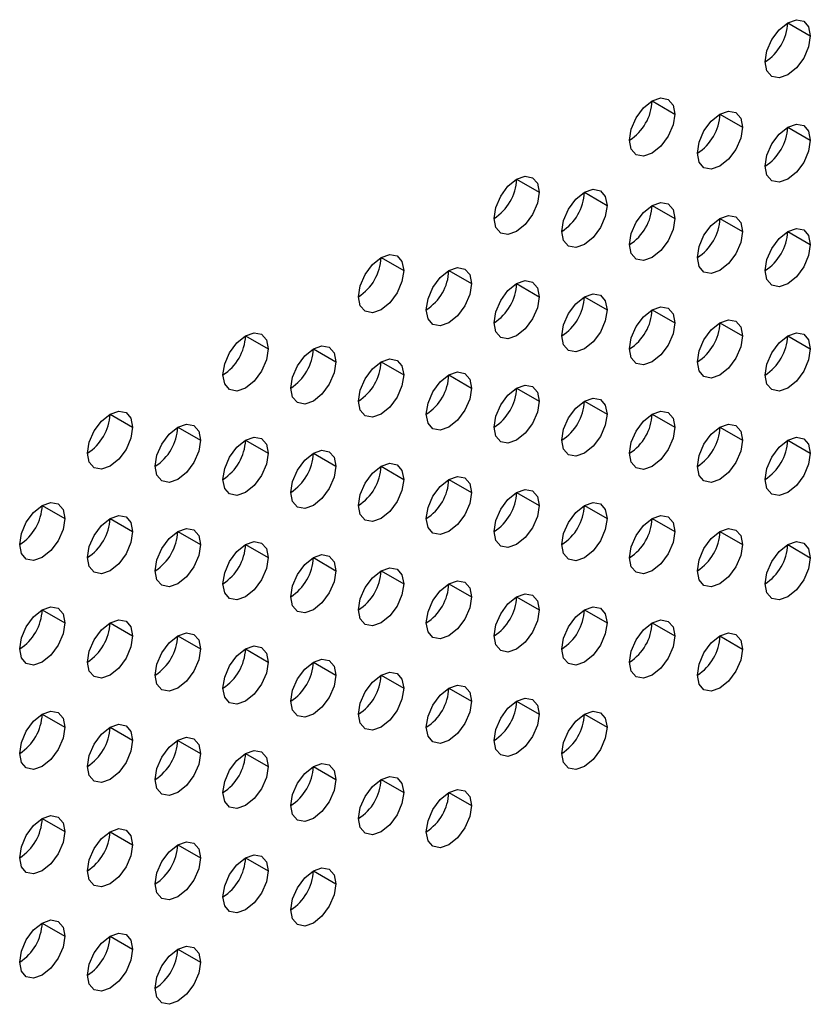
# Model space of a CAD drawing. Header units: millimetres. Extents: x 0 to 1118, y 0 to 864.
# Tile 169 of 256: x 969.71 to 972.8, y 664.56 to 668.41. Entities that reach past the tile are written whole.
import ezdxf

# ---------------------------------------------------------------- set-up
doc = ezdxf.new("R2010")
doc.units = ezdxf.units.MM

msp = doc.modelspace()

# ---------------------------------------------------------------- linework, layer by layer
at = {"color": 7, "linetype": 'Continuous', "lineweight": 25}
for p, q in [((972.7115, 668.3968), (972.7999, 668.3457)), ((972.1812, 668.0906), (972.2696, 668.0396)), ((972.4464, 668.0396), (972.5348, 667.9885)), ((972.7115, 667.9885), (972.7999, 667.9375)), ((971.6509, 667.7845), (971.7393, 667.7334)), ((971.916, 667.7334), (972.0044, 667.6824)), ((972.1812, 667.6824), (972.2696, 667.6313)), ((972.4464, 667.6313), (972.5348, 667.5803)), ((972.7115, 667.5802), (972.7999, 667.5292)), ((971.1205, 667.4783), (971.2089, 667.4273)), ((971.3857, 667.4273), (971.4741, 667.3762)), ((971.6509, 667.3762), (971.7393, 667.3252)), ((971.916, 667.3251), (972.0044, 667.2741)), ((972.1812, 667.2741), (972.2696, 667.2231)), ((972.4464, 667.223), (972.5348, 667.172)), ((970.5902, 667.1722), (970.6786, 667.1211)), ((972.7115, 667.172), (972.7999, 667.1209)), ((970.8554, 667.1211), (970.9438, 667.0701)), ((971.1205, 667.07), (971.2089, 667.019)), ((971.3857, 667.019), (971.4741, 666.968)), ((971.6509, 666.9679), (971.7393, 666.9169)), ((971.916, 666.9169), (972.0044, 666.8658)), ((970.0599, 666.866), (970.1483, 666.815)), ((972.1812, 666.8658), (972.2696, 666.8148)), ((970.325, 666.815), (970.4134, 666.7639)), ((972.4464, 666.8148), (972.5348, 666.7637)), ((970.5902, 666.7639), (970.6786, 666.7129)), ((972.7115, 666.7637), (972.7999, 666.7127)), ((970.8554, 666.7128), (970.9438, 666.6618)), ((971.1205, 666.6618), (971.2089, 666.6107)), ((971.3857, 666.6107), (971.4741, 666.5597)), ((971.6509, 666.5597), (971.7393, 666.5086)), ((969.7947, 666.5088), (969.8831, 666.4578)), ((971.916, 666.5086), (972.0044, 666.4576)), ((970.0599, 666.4577), (970.1483, 666.4067)), ((972.1812, 666.4575), (972.2696, 666.4065)), ((970.325, 666.4067), (970.4134, 666.3557)), ((972.4464, 666.4065), (972.5348, 666.3555)), ((970.5902, 666.3556), (970.6786, 666.3046)), ((972.7115, 666.3554), (972.7999, 666.3044)), ((970.8554, 666.3046), (970.9438, 666.2535)), ((971.1205, 666.2535), (971.2089, 666.2025)), ((971.3857, 666.2024), (971.4741, 666.1514)), ((971.6509, 666.1514), (971.7393, 666.1004)), ((969.7947, 666.1005), (969.8831, 666.0495)), ((971.916, 666.1003), (972.0044, 666.0493)), ((970.0599, 666.0495), (970.1483, 665.9984)), ((972.1812, 666.0493), (972.2696, 665.9982)), ((970.325, 665.9984), (970.4134, 665.9474)), ((972.4464, 665.9982), (972.5348, 665.9472)), ((970.5902, 665.9474), (970.6786, 665.8963)), ((970.8554, 665.8963), (970.9438, 665.8453)), ((971.1205, 665.8452), (971.2089, 665.7942)), ((971.3857, 665.7942), (971.4741, 665.7431)), ((971.6509, 665.7431), (971.7393, 665.6921)), ((969.7947, 665.6923), (969.8831, 665.6412)), ((971.916, 665.6921), (972.0044, 665.641)), ((970.0599, 665.6412), (970.1483, 665.5902)), ((970.325, 665.5901), (970.4134, 665.5391)), ((970.5902, 665.5391), (970.6786, 665.4881)), ((970.8554, 665.488), (970.9438, 665.437)), ((971.1205, 665.437), (971.2089, 665.3859)), ((971.3857, 665.3859), (971.4741, 665.3349)), ((969.7947, 665.284), (969.8831, 665.233)), ((970.0599, 665.2329), (970.1483, 665.1819)), ((970.325, 665.1819), (970.4134, 665.1308)), ((970.5902, 665.1308), (970.6786, 665.0798)), ((970.8554, 665.0798), (970.9438, 665.0287)), ((969.7947, 664.8757), (969.8831, 664.8247)), ((970.0599, 664.8247), (970.1483, 664.7736)), ((970.325, 664.7736), (970.4134, 664.7226))]:
    msp.add_line(p, q, dxfattribs=at)
at = {"color": 7, "linetype": 'Continuous', "lineweight": 25, "flags": 128}
for points in [[(972.6231, 668.2437), (972.6299, 668.2866), (972.649, 668.3308), (972.6777, 668.3695), (972.7115, 668.3968), (972.7454, 668.4085), (972.774, 668.403), (972.7932, 668.3809), (972.7999, 668.3457)], [(972.7999, 668.3457), (972.7932, 668.3028), (972.774, 668.2586), (972.7454, 668.22), (972.7115, 668.1927), (972.6777, 668.1809), (972.649, 668.1865), (972.6299, 668.2085), (972.6231, 668.2437)], [(972.0928, 667.9375), (972.0995, 667.9805), (972.1187, 668.0247), (972.1474, 668.0633), (972.1812, 668.0906), (972.215, 668.1024), (972.2437, 668.0968), (972.2629, 668.0748), (972.2696, 668.0396)], [(972.358, 667.8865), (972.3647, 667.9294), (972.3839, 667.9736), (972.4125, 668.0123), (972.4464, 668.0396), (972.4802, 668.0513), (972.5089, 668.0458), (972.528, 668.0237), (972.5348, 667.9885)], [(972.2696, 668.0396), (972.2629, 667.9967), (972.2437, 667.9525), (972.215, 667.9138), (972.1812, 667.8865), (972.1474, 667.8747), (972.1187, 667.8803), (972.0995, 667.9024), (972.0928, 667.9375)], [(972.5348, 667.9885), (972.528, 667.9456), (972.5089, 667.9014), (972.4802, 667.8627), (972.4464, 667.8354), (972.4125, 667.8237), (972.3839, 667.8293), (972.3647, 667.8513), (972.358, 667.8865)], [(972.6231, 667.8354), (972.6299, 667.8784), (972.649, 667.9225), (972.6777, 667.9612), (972.7115, 667.9885), (972.7454, 668.0003), (972.774, 667.9947), (972.7932, 667.9727), (972.7999, 667.9375)], [(972.7999, 667.9375), (972.7932, 667.8945), (972.774, 667.8504), (972.7454, 667.8117), (972.7115, 667.7844), (972.6777, 667.7726), (972.649, 667.7782), (972.6299, 667.8003), (972.6231, 667.8354)], [(971.5625, 667.6314), (971.5692, 667.6743), (971.5884, 667.7185), (971.617, 667.7572), (971.6509, 667.7845), (971.6847, 667.7962), (971.7134, 667.7907), (971.7325, 667.7686), (971.7393, 667.7334)], [(971.7393, 667.7334), (971.7325, 667.6905), (971.7134, 667.6463), (971.6847, 667.6076), (971.6509, 667.5803), (971.617, 667.5686), (971.5884, 667.5742), (971.5692, 667.5962), (971.5625, 667.6314)], [(971.8276, 667.5803), (971.8344, 667.6233), (971.8535, 667.6675), (971.8822, 667.7061), (971.916, 667.7334), (971.9499, 667.7452), (971.9785, 667.7396), (971.9977, 667.7176), (972.0044, 667.6824)], [(972.0044, 667.6824), (971.9977, 667.6394), (971.9785, 667.5953), (971.9499, 667.5566), (971.916, 667.5293), (971.8822, 667.5175), (971.8535, 667.5231), (971.8344, 667.5452), (971.8276, 667.5803)], [(972.0928, 667.5293), (972.0995, 667.5722), (972.1187, 667.6164), (972.1474, 667.6551), (972.1812, 667.6824), (972.215, 667.6941), (972.2437, 667.6886), (972.2629, 667.6665), (972.2696, 667.6313)], [(972.2696, 667.6313), (972.2629, 667.5884), (972.2437, 667.5442), (972.215, 667.5055), (972.1812, 667.4782), (972.1474, 667.4665), (972.1187, 667.472), (972.0995, 667.4941), (972.0928, 667.5293)], [(972.358, 667.4782), (972.3647, 667.5212), (972.3839, 667.5653), (972.4125, 667.604), (972.4464, 667.6313), (972.4802, 667.6431), (972.5089, 667.6375), (972.528, 667.6154), (972.5348, 667.5803)], [(972.5348, 667.5803), (972.528, 667.5373), (972.5089, 667.4931), (972.4802, 667.4545), (972.4464, 667.4272), (972.4125, 667.4154), (972.3839, 667.421), (972.3647, 667.443), (972.358, 667.4782)], [(972.6231, 667.4272), (972.6299, 667.4701), (972.649, 667.5143), (972.6777, 667.553), (972.7115, 667.5803), (972.7454, 667.592), (972.774, 667.5864), (972.7932, 667.5644), (972.7999, 667.5292)], [(972.7999, 667.5292), (972.7932, 667.4863), (972.774, 667.4421), (972.7454, 667.4034), (972.7115, 667.3761), (972.6777, 667.3644), (972.649, 667.3699), (972.6299, 667.392), (972.6231, 667.4272)], [(971.0322, 667.3252), (971.0389, 667.3682), (971.058, 667.4124), (971.0867, 667.451), (971.1205, 667.4783), (971.1544, 667.4901), (971.183, 667.4845), (971.2022, 667.4625), (971.2089, 667.4273)], [(971.2089, 667.4273), (971.2022, 667.3843), (971.183, 667.3402), (971.1544, 667.3015), (971.1205, 667.2742), (971.0867, 667.2624), (971.058, 667.268), (971.0389, 667.2901), (971.0322, 667.3252)], [(971.2973, 667.2742), (971.304, 667.3171), (971.3232, 667.3613), (971.3519, 667.4), (971.3857, 667.4273), (971.4195, 667.439), (971.4482, 667.4335), (971.4674, 667.4114), (971.4741, 667.3762)], [(971.5625, 667.2231), (971.5692, 667.2661), (971.5884, 667.3102), (971.617, 667.3489), (971.6509, 667.3762), (971.6847, 667.388), (971.7134, 667.3824), (971.7325, 667.3603), (971.7393, 667.3252)], [(971.4741, 667.3762), (971.4674, 667.3333), (971.4482, 667.2891), (971.4195, 667.2504), (971.3857, 667.2231), (971.3519, 667.2114), (971.3232, 667.217), (971.304, 667.239), (971.2973, 667.2742)], [(971.7393, 667.3252), (971.7325, 667.2822), (971.7134, 667.2381), (971.6847, 667.1994), (971.6509, 667.1721), (971.617, 667.1603), (971.5884, 667.1659), (971.5692, 667.1879), (971.5625, 667.2231)], [(971.8276, 667.1721), (971.8344, 667.215), (971.8535, 667.2592), (971.8822, 667.2979), (971.916, 667.3252), (971.9499, 667.3369), (971.9785, 667.3313), (971.9977, 667.3093), (972.0044, 667.2741)], [(972.0044, 667.2741), (971.9977, 667.2312), (971.9785, 667.187), (971.9499, 667.1483), (971.916, 667.121), (971.8822, 667.1093), (971.8535, 667.1148), (971.8344, 667.1369), (971.8276, 667.1721)], [(972.0928, 667.121), (972.0995, 667.1639), (972.1187, 667.2081), (972.1474, 667.2468), (972.1812, 667.2741), (972.215, 667.2859), (972.2437, 667.2803), (972.2629, 667.2582), (972.2696, 667.2231)], [(972.358, 667.0699), (972.3647, 667.1129), (972.3839, 667.1571), (972.4125, 667.1957), (972.4464, 667.223), (972.4802, 667.2348), (972.5089, 667.2292), (972.528, 667.2072), (972.5348, 667.172)], [(972.2696, 667.2231), (972.2629, 667.1801), (972.2437, 667.1359), (972.215, 667.0973), (972.1812, 667.07), (972.1474, 667.0582), (972.1187, 667.0638), (972.0995, 667.0858), (972.0928, 667.121)], [(970.5018, 667.0191), (970.5086, 667.062), (970.5277, 667.1062), (970.5564, 667.1449), (970.5902, 667.1722), (970.624, 667.1839), (970.6527, 667.1784), (970.6719, 667.1563), (970.6786, 667.1211)], [(972.5348, 667.172), (972.528, 667.1291), (972.5089, 667.0849), (972.4802, 667.0462), (972.4464, 667.0189), (972.4125, 667.0071), (972.3839, 667.0127), (972.3647, 667.0348), (972.358, 667.0699)], [(972.6231, 667.0189), (972.6299, 667.0618), (972.649, 667.106), (972.6777, 667.1447), (972.7115, 667.172), (972.7454, 667.1837), (972.774, 667.1782), (972.7932, 667.1561), (972.7999, 667.1209)], [(970.6786, 667.1211), (970.6719, 667.0782), (970.6527, 667.034), (970.624, 666.9953), (970.5902, 666.968), (970.5564, 666.9563), (970.5277, 666.9619), (970.5086, 666.9839), (970.5018, 667.0191)], [(970.767, 666.968), (970.7737, 667.011), (970.7929, 667.0551), (970.8216, 667.0938), (970.8554, 667.1211), (970.8892, 667.1329), (970.9179, 667.1273), (970.937, 667.1053), (970.9438, 667.0701)], [(972.7999, 667.1209), (972.7932, 667.078), (972.774, 667.0338), (972.7454, 666.9951), (972.7115, 666.9678), (972.6777, 666.9561), (972.649, 666.9617), (972.6299, 666.9837), (972.6231, 667.0189)], [(971.0322, 666.917), (971.0389, 666.9599), (971.058, 667.0041), (971.0867, 667.0428), (971.1205, 667.0701), (971.1544, 667.0818), (971.183, 667.0762), (971.2022, 667.0542), (971.2089, 667.019)], [(970.9438, 667.0701), (970.937, 667.0271), (970.9179, 666.983), (970.8892, 666.9443), (970.8554, 666.917), (970.8216, 666.9052), (970.7929, 666.9108), (970.7737, 666.9329), (970.767, 666.968)], [(971.2089, 667.019), (971.2022, 666.9761), (971.183, 666.9319), (971.1544, 666.8932), (971.1205, 666.8659), (971.0867, 666.8542), (971.058, 666.8597), (971.0389, 666.8818), (971.0322, 666.917)], [(971.2973, 666.8659), (971.304, 666.9089), (971.3232, 666.953), (971.3519, 666.9917), (971.3857, 667.019), (971.4195, 667.0308), (971.4482, 667.0252), (971.4674, 667.0031), (971.4741, 666.968)], [(971.4741, 666.968), (971.4674, 666.925), (971.4482, 666.8808), (971.4195, 666.8422), (971.3857, 666.8149), (971.3519, 666.8031), (971.3232, 666.8087), (971.304, 666.8307), (971.2973, 666.8659)], [(971.5625, 666.8149), (971.5692, 666.8578), (971.5884, 666.902), (971.617, 666.9406), (971.6509, 666.9679), (971.6847, 666.9797), (971.7134, 666.9741), (971.7325, 666.9521), (971.7393, 666.9169)], [(971.8276, 666.7638), (971.8344, 666.8067), (971.8535, 666.8509), (971.8822, 666.8896), (971.916, 666.9169), (971.9499, 666.9286), (971.9785, 666.9231), (971.9977, 666.901), (972.0044, 666.8658)], [(971.7393, 666.9169), (971.7325, 666.874), (971.7134, 666.8298), (971.6847, 666.7911), (971.6509, 666.7638), (971.617, 666.7521), (971.5884, 666.7576), (971.5692, 666.7797), (971.5625, 666.8149)], [(969.9715, 666.7129), (969.9782, 666.7559), (969.9974, 666.8001), (970.0261, 666.8387), (970.0599, 666.866), (970.0937, 666.8778), (970.1224, 666.8722), (970.1415, 666.8502), (970.1483, 666.815)], [(972.0044, 666.8658), (971.9977, 666.8229), (971.9785, 666.7787), (971.9499, 666.74), (971.916, 666.7128), (971.8822, 666.701), (971.8535, 666.7066), (971.8344, 666.7286), (971.8276, 666.7638)], [(972.0928, 666.7127), (972.0995, 666.7557), (972.1187, 666.7999), (972.1474, 666.8385), (972.1812, 666.8658), (972.215, 666.8776), (972.2437, 666.872), (972.2629, 666.85), (972.2696, 666.8148)], [(970.1483, 666.815), (970.1415, 666.772), (970.1224, 666.7279), (970.0937, 666.6892), (970.0599, 666.6619), (970.0261, 666.6501), (969.9974, 666.6557), (969.9782, 666.6778), (969.9715, 666.7129)], [(970.2367, 666.6619), (970.2434, 666.7048), (970.2625, 666.749), (970.2912, 666.7877), (970.325, 666.815), (970.3589, 666.8267), (970.3875, 666.8212), (970.4067, 666.7991), (970.4134, 666.7639)], [(972.2696, 666.8148), (972.2629, 666.7718), (972.2437, 666.7277), (972.215, 666.689), (972.1812, 666.6617), (972.1474, 666.6499), (972.1187, 666.6555), (972.0995, 666.6776), (972.0928, 666.7127)], [(972.358, 666.6617), (972.3647, 666.7046), (972.3839, 666.7488), (972.4125, 666.7875), (972.4464, 666.8148), (972.4802, 666.8265), (972.5089, 666.821), (972.528, 666.7989), (972.5348, 666.7637)], [(970.5018, 666.6108), (970.5086, 666.6538), (970.5277, 666.6979), (970.5564, 666.7366), (970.5902, 666.7639), (970.624, 666.7757), (970.6527, 666.7701), (970.6719, 666.748), (970.6786, 666.7129)], [(972.6231, 666.6106), (972.6299, 666.6536), (972.649, 666.6977), (972.6777, 666.7364), (972.7115, 666.7637), (972.7454, 666.7755), (972.774, 666.7699), (972.7932, 666.7478), (972.7999, 666.7127)], [(970.4134, 666.7639), (970.4067, 666.721), (970.3875, 666.6768), (970.3589, 666.6381), (970.325, 666.6108), (970.2912, 666.5991), (970.2625, 666.6046), (970.2434, 666.6267), (970.2367, 666.6619)], [(972.5348, 666.7637), (972.528, 666.7208), (972.5089, 666.6766), (972.4802, 666.6379), (972.4464, 666.6106), (972.4125, 666.5989), (972.3839, 666.6044), (972.3647, 666.6265), (972.358, 666.6617)], [(970.6786, 666.7129), (970.6719, 666.6699), (970.6527, 666.6257), (970.624, 666.5871), (970.5902, 666.5598), (970.5564, 666.548), (970.5277, 666.5536), (970.5086, 666.5756), (970.5018, 666.6108)], [(970.767, 666.5598), (970.7737, 666.6027), (970.7929, 666.6469), (970.8216, 666.6856), (970.8554, 666.7128), (970.8892, 666.7246), (970.9179, 666.719), (970.937, 666.697), (970.9438, 666.6618)], [(972.7999, 666.7127), (972.7932, 666.6697), (972.774, 666.6255), (972.7454, 666.5869), (972.7115, 666.5596), (972.6777, 666.5478), (972.649, 666.5534), (972.6299, 666.5754), (972.6231, 666.6106)], [(970.9438, 666.6618), (970.937, 666.6189), (970.9179, 666.5747), (970.8892, 666.536), (970.8554, 666.5087), (970.8216, 666.497), (970.7929, 666.5025), (970.7737, 666.5246), (970.767, 666.5598)], [(971.0322, 666.5087), (971.0389, 666.5516), (971.058, 666.5958), (971.0867, 666.6345), (971.1205, 666.6618), (971.1544, 666.6735), (971.183, 666.668), (971.2022, 666.6459), (971.2089, 666.6107)], [(971.2973, 666.4576), (971.304, 666.5006), (971.3232, 666.5448), (971.3519, 666.5834), (971.3857, 666.6107), (971.4195, 666.6225), (971.4482, 666.6169), (971.4674, 666.5949), (971.4741, 666.5597)], [(971.2089, 666.6107), (971.2022, 666.5678), (971.183, 666.5236), (971.1544, 666.485), (971.1205, 666.4577), (971.0867, 666.4459), (971.058, 666.4515), (971.0389, 666.4735), (971.0322, 666.5087)], [(971.4741, 666.5597), (971.4674, 666.5167), (971.4482, 666.4726), (971.4195, 666.4339), (971.3857, 666.4066), (971.3519, 666.3948), (971.3232, 666.4004), (971.304, 666.4225), (971.2973, 666.4576)], [(971.5625, 666.4066), (971.5692, 666.4495), (971.5884, 666.4937), (971.617, 666.5324), (971.6509, 666.5597), (971.6847, 666.5714), (971.7134, 666.5659), (971.7325, 666.5438), (971.7393, 666.5086)], [(969.7063, 666.3557), (969.7131, 666.3987), (969.7322, 666.4428), (969.7609, 666.4815), (969.7947, 666.5088), (969.8285, 666.5206), (969.8572, 666.515), (969.8764, 666.4929), (969.8831, 666.4578)], [(971.7393, 666.5086), (971.7325, 666.4657), (971.7134, 666.4215), (971.6847, 666.3828), (971.6509, 666.3555), (971.617, 666.3438), (971.5884, 666.3494), (971.5692, 666.3714), (971.5625, 666.4066)], [(971.8276, 666.3555), (971.8344, 666.3985), (971.8535, 666.4426), (971.8822, 666.4813), (971.916, 666.5086), (971.9499, 666.5204), (971.9785, 666.5148), (971.9977, 666.4927), (972.0044, 666.4576)], [(969.9715, 666.3047), (969.9782, 666.3476), (969.9974, 666.3918), (970.0261, 666.4305), (970.0599, 666.4578), (970.0937, 666.4695), (970.1224, 666.4639), (970.1415, 666.4419), (970.1483, 666.4067)], [(972.0928, 666.3045), (972.0995, 666.3474), (972.1187, 666.3916), (972.1474, 666.4303), (972.1812, 666.4576), (972.215, 666.4693), (972.2437, 666.4637), (972.2629, 666.4417), (972.2696, 666.4065)], [(969.8831, 666.4578), (969.8764, 666.4148), (969.8572, 666.3707), (969.8285, 666.332), (969.7947, 666.3047), (969.7609, 666.2929), (969.7322, 666.2985), (969.7131, 666.3205), (969.7063, 666.3557)], [(972.0044, 666.4576), (971.9977, 666.4146), (971.9785, 666.3705), (971.9499, 666.3318), (971.916, 666.3045), (971.8822, 666.2927), (971.8535, 666.2983), (971.8344, 666.3203), (971.8276, 666.3555)], [(970.1483, 666.4067), (970.1415, 666.3638), (970.1224, 666.3196), (970.0937, 666.2809), (970.0599, 666.2536), (970.0261, 666.2419), (969.9974, 666.2474), (969.9782, 666.2695), (969.9715, 666.3047)], [(970.2367, 666.2536), (970.2434, 666.2965), (970.2625, 666.3407), (970.2912, 666.3794), (970.325, 666.4067), (970.3589, 666.4185), (970.3875, 666.4129), (970.4067, 666.3908), (970.4134, 666.3557)], [(972.2696, 666.4065), (972.2629, 666.3636), (972.2437, 666.3194), (972.215, 666.2807), (972.1812, 666.2534), (972.1474, 666.2417), (972.1187, 666.2472), (972.0995, 666.2693), (972.0928, 666.3045)], [(972.358, 666.2534), (972.3647, 666.2963), (972.3839, 666.3405), (972.4125, 666.3792), (972.4464, 666.4065), (972.4802, 666.4183), (972.5089, 666.4127), (972.528, 666.3906), (972.5348, 666.3555)], [(970.4134, 666.3557), (970.4067, 666.3127), (970.3875, 666.2685), (970.3589, 666.2299), (970.325, 666.2026), (970.2912, 666.1908), (970.2625, 666.1964), (970.2434, 666.2184), (970.2367, 666.2536)], [(970.5018, 666.2025), (970.5086, 666.2455), (970.5277, 666.2897), (970.5564, 666.3283), (970.5902, 666.3556), (970.624, 666.3674), (970.6527, 666.3618), (970.6719, 666.3398), (970.6786, 666.3046)], [(972.5348, 666.3555), (972.528, 666.3125), (972.5089, 666.2683), (972.4802, 666.2297), (972.4464, 666.2024), (972.4125, 666.1906), (972.3839, 666.1962), (972.3647, 666.2182), (972.358, 666.2534)], [(972.6231, 666.2023), (972.6299, 666.2453), (972.649, 666.2895), (972.6777, 666.3281), (972.7115, 666.3554), (972.7454, 666.3672), (972.774, 666.3616), (972.7932, 666.3396), (972.7999, 666.3044)], [(970.767, 666.1515), (970.7737, 666.1944), (970.7929, 666.2386), (970.8216, 666.2773), (970.8554, 666.3046), (970.8892, 666.3163), (970.9179, 666.3108), (970.937, 666.2887), (970.9438, 666.2535)], [(970.6786, 666.3046), (970.6719, 666.2617), (970.6527, 666.2175), (970.624, 666.1788), (970.5902, 666.1515), (970.5564, 666.1397), (970.5277, 666.1453), (970.5086, 666.1674), (970.5018, 666.2025)], [(972.7999, 666.3044), (972.7932, 666.2615), (972.774, 666.2173), (972.7454, 666.1786), (972.7115, 666.1513), (972.6777, 666.1395), (972.649, 666.1451), (972.6299, 666.1672), (972.6231, 666.2023)], [(970.9438, 666.2535), (970.937, 666.2106), (970.9179, 666.1664), (970.8892, 666.1277), (970.8554, 666.1004), (970.8216, 666.0887), (970.7929, 666.0943), (970.7737, 666.1163), (970.767, 666.1515)], [(971.0322, 666.1004), (971.0389, 666.1434), (971.058, 666.1875), (971.0867, 666.2262), (971.1205, 666.2535), (971.1544, 666.2653), (971.183, 666.2597), (971.2022, 666.2377), (971.2089, 666.2025)], [(971.2089, 666.2025), (971.2022, 666.1595), (971.183, 666.1154), (971.1544, 666.0767), (971.1205, 666.0494), (971.0867, 666.0376), (971.058, 666.0432), (971.0389, 666.0653), (971.0322, 666.1004)], [(971.2973, 666.0494), (971.304, 666.0923), (971.3232, 666.1365), (971.3519, 666.1752), (971.3857, 666.2025), (971.4195, 666.2142), (971.4482, 666.2086), (971.4674, 666.1866), (971.4741, 666.1514)], [(971.5625, 665.9983), (971.5692, 666.0413), (971.5884, 666.0854), (971.617, 666.1241), (971.6509, 666.1514), (971.6847, 666.1632), (971.7134, 666.1576), (971.7325, 666.1355), (971.7393, 666.1004)], [(971.4741, 666.1514), (971.4674, 666.1085), (971.4482, 666.0643), (971.4195, 666.0256), (971.3857, 665.9983), (971.3519, 665.9866), (971.3232, 665.9921), (971.304, 666.0142), (971.2973, 666.0494)], [(969.7063, 665.9475), (969.7131, 665.9904), (969.7322, 666.0346), (969.7609, 666.0732), (969.7947, 666.1005), (969.8285, 666.1123), (969.8572, 666.1067), (969.8764, 666.0847), (969.8831, 666.0495)], [(971.7393, 666.1004), (971.7325, 666.0574), (971.7134, 666.0132), (971.6847, 665.9746), (971.6509, 665.9473), (971.617, 665.9355), (971.5884, 665.9411), (971.5692, 665.9631), (971.5625, 665.9983)], [(971.8276, 665.9473), (971.8344, 665.9902), (971.8535, 666.0344), (971.8822, 666.073), (971.916, 666.1003), (971.9499, 666.1121), (971.9785, 666.1065), (971.9977, 666.0845), (972.0044, 666.0493)], [(969.8831, 666.0495), (969.8764, 666.0066), (969.8572, 665.9624), (969.8285, 665.9237), (969.7947, 665.8964), (969.7609, 665.8847), (969.7322, 665.8902), (969.7131, 665.9123), (969.7063, 665.9475)], [(969.9715, 665.8964), (969.9782, 665.9393), (969.9974, 665.9835), (970.0261, 666.0222), (970.0599, 666.0495), (970.0937, 666.0612), (970.1224, 666.0557), (970.1415, 666.0336), (970.1483, 665.9984)], [(972.0044, 666.0493), (971.9977, 666.0064), (971.9785, 665.9622), (971.9499, 665.9235), (971.916, 665.8962), (971.8822, 665.8845), (971.8535, 665.89), (971.8344, 665.9121), (971.8276, 665.9473)], [(972.0928, 665.8962), (972.0995, 665.9391), (972.1187, 665.9833), (972.1474, 666.022), (972.1812, 666.0493), (972.215, 666.061), (972.2437, 666.0555), (972.2629, 666.0334), (972.2696, 665.9982)], [(970.2367, 665.8453), (970.2434, 665.8883), (970.2625, 665.9325), (970.2912, 665.9711), (970.325, 665.9984), (970.3589, 666.0102), (970.3875, 666.0046), (970.4067, 665.9826), (970.4134, 665.9474)], [(972.358, 665.8451), (972.3647, 665.8881), (972.3839, 665.9323), (972.4125, 665.9709), (972.4464, 665.9982), (972.4802, 666.01), (972.5089, 666.0044), (972.528, 665.9824), (972.5348, 665.9472)], [(970.1483, 665.9984), (970.1415, 665.9555), (970.1224, 665.9113), (970.0937, 665.8726), (970.0599, 665.8454), (970.0261, 665.8336), (969.9974, 665.8392), (969.9782, 665.8612), (969.9715, 665.8964)], [(972.2696, 665.9982), (972.2629, 665.9553), (972.2437, 665.9111), (972.215, 665.8724), (972.1812, 665.8452), (972.1474, 665.8334), (972.1187, 665.839), (972.0995, 665.861), (972.0928, 665.8962)], [(970.4134, 665.9474), (970.4067, 665.9044), (970.3875, 665.8603), (970.3589, 665.8216), (970.325, 665.7943), (970.2912, 665.7825), (970.2625, 665.7881), (970.2434, 665.8102), (970.2367, 665.8453)], [(970.5018, 665.7943), (970.5086, 665.8372), (970.5277, 665.8814), (970.5564, 665.9201), (970.5902, 665.9474), (970.624, 665.9591), (970.6527, 665.9536), (970.6719, 665.9315), (970.6786, 665.8963)], [(972.5348, 665.9472), (972.528, 665.9042), (972.5089, 665.8601), (972.4802, 665.8214), (972.4464, 665.7941), (972.4125, 665.7823), (972.3839, 665.7879), (972.3647, 665.81), (972.358, 665.8451)], [(970.6786, 665.8963), (970.6719, 665.8534), (970.6527, 665.8092), (970.624, 665.7705), (970.5902, 665.7432), (970.5564, 665.7315), (970.5277, 665.737), (970.5086, 665.7591), (970.5018, 665.7943)], [(970.767, 665.7432), (970.7737, 665.7862), (970.7929, 665.8303), (970.8216, 665.869), (970.8554, 665.8963), (970.8892, 665.9081), (970.9179, 665.9025), (970.937, 665.8804), (970.9438, 665.8453)], [(971.0322, 665.6922), (971.0389, 665.7351), (971.058, 665.7793), (971.0867, 665.818), (971.1205, 665.8453), (971.1544, 665.857), (971.183, 665.8514), (971.2022, 665.8294), (971.2089, 665.7942)], [(970.9438, 665.8453), (970.937, 665.8023), (970.9179, 665.7581), (970.8892, 665.7195), (970.8554, 665.6922), (970.8216, 665.6804), (970.7929, 665.686), (970.7737, 665.708), (970.767, 665.7432)], [(971.2089, 665.7942), (971.2022, 665.7513), (971.183, 665.7071), (971.1544, 665.6684), (971.1205, 665.6411), (971.0867, 665.6294), (971.058, 665.6349), (971.0389, 665.657), (971.0322, 665.6922)], [(971.2973, 665.6411), (971.304, 665.684), (971.3232, 665.7282), (971.3519, 665.7669), (971.3857, 665.7942), (971.4195, 665.8059), (971.4482, 665.8004), (971.4674, 665.7783), (971.4741, 665.7431)], [(971.4741, 665.7431), (971.4674, 665.7002), (971.4482, 665.656), (971.4195, 665.6174), (971.3857, 665.5901), (971.3519, 665.5783), (971.3232, 665.5839), (971.304, 665.6059), (971.2973, 665.6411)], [(971.5625, 665.59), (971.5692, 665.633), (971.5884, 665.6772), (971.617, 665.7158), (971.6509, 665.7431), (971.6847, 665.7549), (971.7134, 665.7493), (971.7325, 665.7273), (971.7393, 665.6921)], [(969.7063, 665.5392), (969.7131, 665.5821), (969.7322, 665.6263), (969.7609, 665.665), (969.7947, 665.6923), (969.8285, 665.704), (969.8572, 665.6985), (969.8764, 665.6764), (969.8831, 665.6412)], [(971.8276, 665.539), (971.8344, 665.5819), (971.8535, 665.6261), (971.8822, 665.6648), (971.916, 665.6921), (971.9499, 665.7038), (971.9785, 665.6983), (971.9977, 665.6762), (972.0044, 665.641)], [(971.7393, 665.6921), (971.7325, 665.6491), (971.7134, 665.605), (971.6847, 665.5663), (971.6509, 665.539), (971.617, 665.5272), (971.5884, 665.5328), (971.5692, 665.5549), (971.5625, 665.59)], [(969.8831, 665.6412), (969.8764, 665.5983), (969.8572, 665.5541), (969.8285, 665.5154), (969.7947, 665.4881), (969.7609, 665.4764), (969.7322, 665.482), (969.7131, 665.504), (969.7063, 665.5392)], [(969.9715, 665.4881), (969.9782, 665.5311), (969.9974, 665.5752), (970.0261, 665.6139), (970.0599, 665.6412), (970.0937, 665.653), (970.1224, 665.6474), (970.1415, 665.6253), (970.1483, 665.5902)], [(972.0044, 665.641), (971.9977, 665.5981), (971.9785, 665.5539), (971.9499, 665.5152), (971.916, 665.4879), (971.8822, 665.4762), (971.8535, 665.4818), (971.8344, 665.5038), (971.8276, 665.539)], [(970.1483, 665.5902), (970.1415, 665.5472), (970.1224, 665.5031), (970.0937, 665.4644), (970.0599, 665.4371), (970.0261, 665.4253), (969.9974, 665.4309), (969.9782, 665.4529), (969.9715, 665.4881)], [(970.2367, 665.4371), (970.2434, 665.48), (970.2625, 665.5242), (970.2912, 665.5629), (970.325, 665.5902), (970.3589, 665.6019), (970.3875, 665.5963), (970.4067, 665.5743), (970.4134, 665.5391)], [(970.4134, 665.5391), (970.4067, 665.4962), (970.3875, 665.452), (970.3589, 665.4133), (970.325, 665.386), (970.2912, 665.3743), (970.2625, 665.3798), (970.2434, 665.4019), (970.2367, 665.4371)], [(970.5018, 665.386), (970.5086, 665.4289), (970.5277, 665.4731), (970.5564, 665.5118), (970.5902, 665.5391), (970.624, 665.5509), (970.6527, 665.5453), (970.6719, 665.5232), (970.6786, 665.4881)], [(970.767, 665.3349), (970.7737, 665.3779), (970.7929, 665.4221), (970.8216, 665.4607), (970.8554, 665.488), (970.8892, 665.4998), (970.9179, 665.4942), (970.937, 665.4722), (970.9438, 665.437)], [(970.6786, 665.4881), (970.6719, 665.4451), (970.6527, 665.4009), (970.624, 665.3623), (970.5902, 665.335), (970.5564, 665.3232), (970.5277, 665.3288), (970.5086, 665.3508), (970.5018, 665.386)], [(970.9438, 665.437), (970.937, 665.3941), (970.9179, 665.3499), (970.8892, 665.3112), (970.8554, 665.2839), (970.8216, 665.2721), (970.7929, 665.2777), (970.7737, 665.2998), (970.767, 665.3349)], [(971.0322, 665.2839), (971.0389, 665.3268), (971.058, 665.371), (971.0867, 665.4097), (971.1205, 665.437), (971.1544, 665.4487), (971.183, 665.4432), (971.2022, 665.4211), (971.2089, 665.3859)], [(971.2089, 665.3859), (971.2022, 665.343), (971.183, 665.2988), (971.1544, 665.2601), (971.1205, 665.2328), (971.0867, 665.2211), (971.058, 665.2267), (971.0389, 665.2487), (971.0322, 665.2839)], [(971.2973, 665.2328), (971.304, 665.2758), (971.3232, 665.3199), (971.3519, 665.3586), (971.3857, 665.3859), (971.4195, 665.3977), (971.4482, 665.3921), (971.4674, 665.3701), (971.4741, 665.3349)], [(971.4741, 665.3349), (971.4674, 665.2919), (971.4482, 665.2478), (971.4195, 665.2091), (971.3857, 665.1818), (971.3519, 665.17), (971.3232, 665.1756), (971.304, 665.1977), (971.2973, 665.2328)], [(969.7063, 665.1309), (969.7131, 665.1739), (969.7322, 665.218), (969.7609, 665.2567), (969.7947, 665.284), (969.8285, 665.2958), (969.8572, 665.2902), (969.8764, 665.2681), (969.8831, 665.233)], [(969.8831, 665.233), (969.8764, 665.19), (969.8572, 665.1458), (969.8285, 665.1072), (969.7947, 665.0799), (969.7609, 665.0681), (969.7322, 665.0737), (969.7131, 665.0957), (969.7063, 665.1309)], [(969.9715, 665.0799), (969.9782, 665.1228), (969.9974, 665.167), (970.0261, 665.2056), (970.0599, 665.2329), (970.0937, 665.2447), (970.1224, 665.2391), (970.1415, 665.2171), (970.1483, 665.1819)], [(970.2367, 665.0288), (970.2434, 665.0717), (970.2625, 665.1159), (970.2912, 665.1546), (970.325, 665.1819), (970.3589, 665.1936), (970.3875, 665.1881), (970.4067, 665.166), (970.4134, 665.1308)], [(970.1483, 665.1819), (970.1415, 665.139), (970.1224, 665.0948), (970.0937, 665.0561), (970.0599, 665.0288), (970.0261, 665.0171), (969.9974, 665.0226), (969.9782, 665.0447), (969.9715, 665.0799)], [(970.4134, 665.1308), (970.4067, 665.0879), (970.3875, 665.0437), (970.3589, 665.005), (970.325, 664.9778), (970.2912, 664.966), (970.2625, 664.9716), (970.2434, 664.9936), (970.2367, 665.0288)], [(970.5018, 664.9777), (970.5086, 665.0207), (970.5277, 665.0649), (970.5564, 665.1035), (970.5902, 665.1308), (970.624, 665.1426), (970.6527, 665.137), (970.6719, 665.115), (970.6786, 665.0798)], [(970.6786, 665.0798), (970.6719, 665.0368), (970.6527, 664.9927), (970.624, 664.954), (970.5902, 664.9267), (970.5564, 664.9149), (970.5277, 664.9205), (970.5086, 664.9426), (970.5018, 664.9777)], [(970.767, 664.9267), (970.7737, 664.9696), (970.7929, 665.0138), (970.8216, 665.0525), (970.8554, 665.0798), (970.8892, 665.0915), (970.9179, 665.086), (970.937, 665.0639), (970.9438, 665.0287)], [(970.9438, 665.0287), (970.937, 664.9858), (970.9179, 664.9416), (970.8892, 664.9029), (970.8554, 664.8756), (970.8216, 664.8639), (970.7929, 664.8694), (970.7737, 664.8915), (970.767, 664.9267)], [(969.7063, 664.7226), (969.7131, 664.7656), (969.7322, 664.8098), (969.7609, 664.8484), (969.7947, 664.8757), (969.8285, 664.8875), (969.8572, 664.8819), (969.8764, 664.8599), (969.8831, 664.8247)], [(969.8831, 664.8247), (969.8764, 664.7817), (969.8572, 664.7376), (969.8285, 664.6989), (969.7947, 664.6716), (969.7609, 664.6598), (969.7322, 664.6654), (969.7131, 664.6875), (969.7063, 664.7226)], [(969.9715, 664.6716), (969.9782, 664.7145), (969.9974, 664.7587), (970.0261, 664.7974), (970.0599, 664.8247), (970.0937, 664.8364), (970.1224, 664.8309), (970.1415, 664.8088), (970.1483, 664.7736)], [(970.1483, 664.7736), (970.1415, 664.7307), (970.1224, 664.6865), (970.0937, 664.6478), (970.0599, 664.6205), (970.0261, 664.6088), (969.9974, 664.6144), (969.9782, 664.6364), (969.9715, 664.6716)], [(970.2367, 664.6205), (970.2434, 664.6635), (970.2625, 664.7076), (970.2912, 664.7463), (970.325, 664.7736), (970.3589, 664.7854), (970.3875, 664.7798), (970.4067, 664.7577), (970.4134, 664.7226)], [(970.4134, 664.7226), (970.4067, 664.6796), (970.3875, 664.6355), (970.3589, 664.5968), (970.325, 664.5695), (970.2912, 664.5577), (970.2625, 664.5633), (970.2434, 664.5853), (970.2367, 664.6205)]]:
    msp.add_lwpolyline(points, dxfattribs=at)
at = {"color": 7, "linetype": 'Continuous', "lineweight": 25}
for centre in [(972.5196, 668.4055), (971.9893, 668.0994), (972.2545, 668.0483), (972.5196, 667.9972), (971.459, 667.7932), (971.7241, 667.7421), (971.9893, 667.6911), (972.2545, 667.64), (972.5196, 667.589), (970.9286, 667.487), (971.1938, 667.436), (971.459, 667.3849), (971.7241, 667.3339), (971.9893, 667.2828), (972.2545, 667.2318), (970.3983, 667.1809), (972.5196, 667.1807), (970.6635, 667.1298), (970.9286, 667.0788), (971.1938, 667.0277), (971.459, 666.9767), (971.7241, 666.9256), (969.868, 666.8747), (971.9893, 666.8745), (970.1331, 666.8237), (972.2545, 666.8235), (970.3983, 666.7726), (972.5196, 666.7724), (970.6635, 666.7216), (970.9286, 666.6705), (971.1938, 666.6194), (971.459, 666.5684), (969.6028, 666.5175), (971.7241, 666.5173), (969.868, 666.4665), (971.9893, 666.4663), (970.1331, 666.4154), (972.2545, 666.4152), (970.3983, 666.3644), (972.5196, 666.3642), (970.6635, 666.3133), (970.9286, 666.2622), (971.1938, 666.2112), (971.459, 666.1601), (969.6028, 666.1093), (971.7241, 666.1091), (969.868, 666.0582), (971.9893, 666.058), (970.1331, 666.0071), (972.2545, 666.0069), (970.3983, 665.9561), (970.6635, 665.905), (970.9286, 665.854), (971.1938, 665.8029), (971.459, 665.7518), (969.6028, 665.701), (971.7241, 665.7008), (969.868, 665.6499), (970.1331, 665.5989), (970.3983, 665.5478), (970.6635, 665.4968), (970.9286, 665.4457), (971.1938, 665.3946), (969.6028, 665.2927), (969.868, 665.2417), (970.1331, 665.1906), (970.3983, 665.1395), (970.6635, 665.0885), (969.6028, 664.8844), (969.868, 664.8334), (970.1331, 664.7823)]:
    msp.add_arc(centre, 0.1921, 302.6055, 357.3945, dxfattribs=at)

doc.saveas('drawing.dxf')
